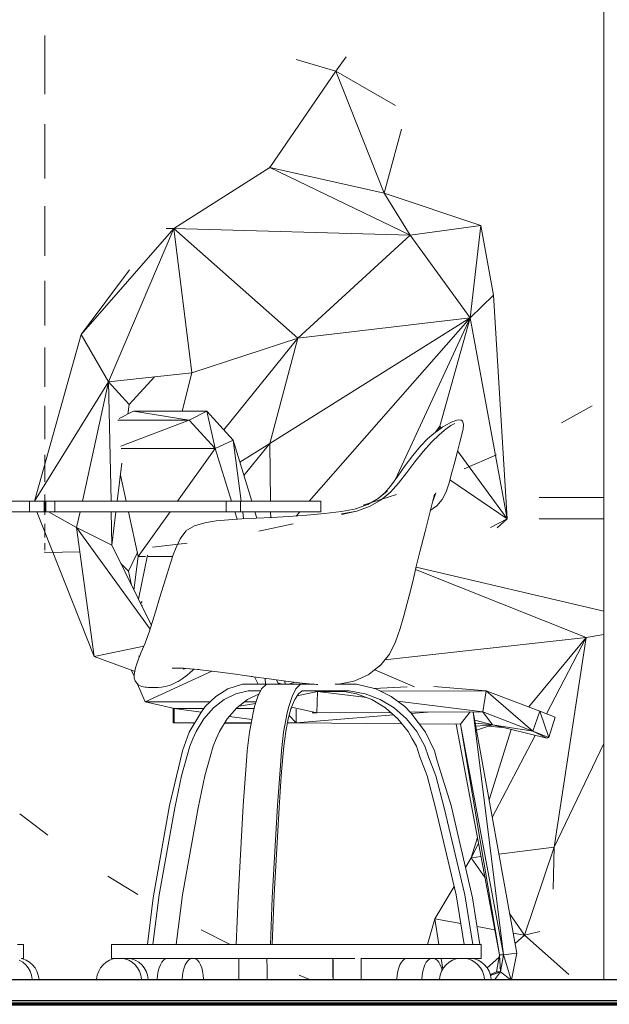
# Model space of a CAD drawing. Header units: millimetres. Extents: x 4 to 415, y 5 to 292.
# Tile 23 of 30: x 276.5 to 284.88, y 95.65 to 109.64. Entities that reach past the tile are written whole.
import ezdxf
from ezdxf.xclip import XClip

# ---------------------------------------------------------------- set-up
doc = ezdxf.new("R2010")
doc.units = ezdxf.units.MM
doc.header["$MEASUREMENT"] = 0
doc.header["$XCLIPFRAME"] = 0
for name, color, linetype in [('01-007-DESSINS IMPORTES_GEOMETRE_EXTERNES_XREF', 7, 'Continuous'), ('02-001-DALLES', 7, 'Continuous'), ('Nouveau_01-011-03-ENVIRONNEMENT-PERSONNAGES_VOITURES', 7, 'Continuous'), ('Nouveau_02-005-REVETEMENT DE SOL', 7, 'Continuous'), ('Nouveau_02-021-CLOISONS SPECIFIQUES HABILLAGE', 7, 'Continuous'), ('Nouveau_04-003-LUMINAIRES', 7, 'Continuous'), ('Nouveau_07-001-MOBILIER CONTRACTUEL', 7, 'Continuous')]:
    doc.layers.add(name, color=color, linetype=linetype)

# ---------------------------------------------------------------- blocks, each defined once
blk = doc.blocks.new('Dessin_1_1', base_point=(537.388, 51.552))
at = {"layer": '02-001-DALLES', "color": 7, "linetype": 'Continuous', "lineweight": 70}
blk.add_line((300.388, 95.652), (213.925, 95.652), dxfattribs=at)
at = {"layer": 'Nouveau_01-011-03-ENVIRONNEMENT-PERSONNAGES_VOITURES', "color": 8, "linetype": 'Continuous', "lineweight": 5}
for p, q in [((280.434, 109.077), (280.995, 108.912)), ((281.141, 109.118), (280.995, 108.912)), ((280.059, 107.542), (280.995, 108.912)), ((280.995, 108.912), (281.682, 107.181)), ((280.995, 108.912), (281.846, 108.423)), ((281.928, 108.088), (281.682, 107.181)), ((278.691, 106.676), (280.059, 107.542)), ((280.047, 107.536), (280.059, 107.542)), ((280.059, 107.542), (280.059, 107.558)), ((282.054, 106.584), (280.059, 107.542)), ((280.059, 107.542), (281.682, 107.181)), ((282.054, 106.584), (281.682, 107.181)), ((281.682, 107.181), (283.058, 106.721)), ((277.374, 105.17), (278.691, 106.676)), ((278.691, 106.676), (277.766, 104.499)), ((278.582, 106.678), (278.691, 106.676)), ((278.691, 106.676), (278.949, 104.625)), ((278.691, 106.676), (280.456, 105.119)), ((278.691, 106.676), (282.054, 106.584)), ((282.054, 106.584), (283.058, 106.721)), ((283.058, 106.721), (282.905, 105.406)), ((283.058, 106.721), (283.238, 105.731)), ((280.456, 105.119), (282.054, 106.584)), ((282.054, 106.584), (282.905, 105.406)), ((277.374, 105.17), (278.061, 106.088)), ((282.905, 105.406), (283.238, 105.731)), ((283.238, 105.731), (283.429, 102.552)), ((280.057, 103.623), (282.905, 105.406)), ((280.456, 105.119), (282.905, 105.406)), ((280.615, 102.802), (282.905, 105.406)), ((282.905, 105.406), (281.846, 103.117)), ((282.905, 105.406), (282.475, 103.866)), ((282.905, 105.406), (283.429, 102.552)), ((276.713, 102.802), (277.374, 105.17)), ((277.374, 105.17), (277.766, 104.499)), ((278.949, 104.625), (280.456, 105.119)), ((279.405, 103.815), (280.456, 105.119)), ((280.057, 103.623), (280.456, 105.119)), ((278.949, 104.625), (277.766, 104.499)), ((278.42, 104.569), (278.056, 104.178)), ((278.811, 104.082), (278.949, 104.625)), ((277.766, 104.499), (276.713, 102.802)), ((277.393, 102.802), (277.766, 104.499)), ((277.766, 104.499), (278.056, 104.178)), ((277.766, 104.499), (277.8, 102.802)), ((278.056, 104.178), (278.039, 104.04)), ((282.475, 103.866), (282.413, 103.783)), ((282.475, 103.866), (282.454, 103.812)), ((282.493, 103.84), (282.475, 103.866)), ((280.057, 103.623), (279.632, 103.358)), ((279.689, 103.168), (280.057, 103.623)), ((280.067, 102.802), (280.057, 103.623)), ((283.429, 102.552), (282.726, 103.519)), ((277.954, 103.342), (277.888, 102.802)), ((283.429, 102.552), (282.618, 103.106)), ((277.56, 100.596), (276.746, 102.652)), ((277.31, 102.426), (276.913, 102.652)), ((277.31, 102.426), (277.36, 102.652)), ((277.803, 102.652), (277.813, 102.178)), ((277.87, 102.652), (277.813, 102.178)), ((280.07, 102.568), (280.069, 102.652)), ((280.43, 102.591), (280.483, 102.652)), ((283.193, 102.429), (283.429, 102.552)), ((283.429, 102.552), (283.291, 102.424)), ((277.813, 102.178), (277.31, 102.426)), ((278.355, 100.981), (277.31, 102.426)), ((277.56, 100.596), (277.31, 102.426)), ((277.813, 102.178), (278.373, 101.036)), ((278.048, 101.808), (278.175, 102.071)), ((278.19, 101.409), (278.319, 102.037)), ((278.048, 101.808), (277.941, 101.917)), ((278.091, 101.61), (278.048, 101.808)), ((282.129, 101.829), (284.556, 100.864)), ((282.137, 101.862), (284.805, 101.239)), ((278.219, 101.35), (278.241, 101.377)), ((278.236, 101.316), (278.245, 101.32)), ((284.805, 100.907), (284.556, 100.864)), ((284.556, 100.864), (281.692, 100.548)), ((284.556, 100.864), (283.739, 99.877)), ((283.99, 99.78), (284.556, 100.864)), ((284.556, 100.864), (284.101, 97.884)), ((278.265, 100.742), (277.56, 100.596)), ((278.127, 100.385), (277.56, 100.596)), ((281.549, 100.406), (282.116, 100.165)), ((280.231, 100.201), (280.169, 100.222)), ((280.276, 100.201), (280.271, 100.245)), ((280.416, 100.228), (280.328, 100.201)), ((283.367, 99.588), (283.161, 99.603)), ((283.175, 98.556), (283.486, 99.559)), ((283.22, 98.307), (283.829, 99.473)), ((284.805, 99.357), (284.101, 97.884)), ((282.92, 97.733), (283.01, 98.023)), ((282.92, 97.733), (283.026, 97.936)), ((284.101, 97.884), (283.315, 97.784)), ((284.101, 97.884), (283.68, 96.634)), ((284.101, 97.884), (284.087, 97.29)), ((282.839, 97.597), (282.92, 97.733)), ((283.06, 97.751), (282.92, 97.733)), ((282.92, 97.733), (283.117, 97.447)), ((282.405, 96.865), (282.679, 97.328)), ((282.301, 96.502), (282.405, 96.865)), ((282.405, 96.865), (282.773, 96.798)), ((282.462, 96.502), (282.405, 96.865)), ((283.466, 96.943), (283.68, 96.634)), ((283.003, 96.757), (283.255, 96.711)), ((283.517, 96.663), (283.68, 96.634)), ((283.68, 96.634), (283.543, 96.516)), ((283.895, 96.687), (283.68, 96.634)), ((283.68, 96.634), (284.308, 96.077)), ((282.516, 96.153), (282.493, 96.302)), ((283.315, 96.319), (283.146, 96.172))]:
    blk.add_line(p, q, dxfattribs=at)
at = {"layer": 'Nouveau_02-005-REVETEMENT DE SOL', "color": 7, "linetype": 'Continuous', "lineweight": 25}
for p, q in [((300.388, 96.002), (273.329, 96.002)), ((300.388, 95.702), (273.329, 95.702))]:
    blk.add_line(p, q, dxfattribs=at)
at = {"layer": 'Nouveau_02-021-CLOISONS SPECIFIQUES HABILLAGE', "color": 8, "linetype": 'Continuous', "lineweight": 5}
blk.add_line((284.805, 96.002), (284.805, 126.352), dxfattribs=at)
at = {"layer": 'Nouveau_04-003-LUMINAIRES', "color": 8, "linetype": 'Continuous', "lineweight": 5}
for p, q in [((276.86, 108.997), (276.86, 109.418)), ((276.86, 107.77), (276.86, 108.161)), ((276.86, 106.637), (276.86, 106.996)), ((276.86, 105.61), (276.86, 105.934)), ((276.86, 104.7), (276.86, 104.984)), ((276.86, 104.463), (276.86, 104.429)), ((276.86, 103.914), (276.86, 104.156)), ((284.204, 103.914), (284.641, 104.156)), ((276.86, 103.914), (276.86, 103.685)), ((276.86, 103.26), (276.86, 103.459)), ((282.822, 103.26), (283.28, 103.459)), ((276.86, 103.26), (276.86, 103.076)), ((276.86, 102.745), (276.86, 102.898)), ((281.382, 102.745), (281.858, 102.898)), ((276.86, 102.745), (276.86, 102.608)), ((276.86, 102.374), (276.86, 102.479)), ((279.899, 102.374), (280.388, 102.479)), ((276.86, 102.374), (276.86, 102.284)), ((276.86, 102.149), (276.86, 102.206)), ((276.86, 102.149), (276.86, 102.108)), ((278.387, 102.149), (278.884, 102.206)), ((276.86, 102.074), (276.86, 102.082)), ((276.86, 102.074), (277.36, 102.082)), ((276.504, 98.357), (276.903, 98.057)), ((277.756, 97.474), (278.181, 97.211)), ((279.082, 96.708), (279.495, 96.502)), ((280.473, 96.066), (280.637, 96.002))]:
    blk.add_line(p, q, dxfattribs=at)
at = {"layer": 'Nouveau_04-003-LUMINAIRES', "color": 7, "linetype": 'Continuous', "lineweight": 20}
for p, q in [((276.86, 108.997), (276.86, 108.586)), ((276.86, 107.77), (276.86, 107.388)), ((276.86, 106.637), (276.86, 106.289)), ((276.86, 105.61), (276.86, 105.299)), ((276.86, 104.7), (276.86, 104.463))]:
    blk.add_line(p, q, dxfattribs=at)
at = {"layer": 'Nouveau_07-001-MOBILIER CONTRACTUEL', "color": 8, "linetype": 'Continuous', "lineweight": 5}
for p, q in [((277.917, 103.978), (278.121, 104.082)), ((278.121, 104.082), (279.163, 104.082)), ((278.91, 103.953), (278.121, 104.082)), ((278.91, 103.953), (279.163, 104.082)), ((279.28, 103.55), (279.163, 104.082)), ((279.163, 104.082), (279.537, 103.669)), ((278.91, 103.953), (277.896, 103.953)), ((277.94, 103.584), (278.91, 103.953)), ((279.28, 103.55), (278.91, 103.953)), ((282.458, 103.816), (282.518, 103.858)), ((282.467, 103.751), (282.564, 103.832)), ((282.567, 103.886), (282.518, 103.858)), ((282.632, 103.878), (282.558, 103.827)), ((282.567, 103.886), (282.622, 103.916)), ((282.622, 103.916), (282.659, 103.933)), ((282.687, 103.908), (282.632, 103.878)), ((282.659, 103.933), (282.679, 103.941)), ((282.679, 103.941), (282.718, 103.954)), ((282.746, 103.956), (282.718, 103.954)), ((282.771, 103.954), (282.746, 103.956)), ((282.78, 103.952), (282.771, 103.954)), ((282.78, 103.952), (282.798, 103.939)), ((282.805, 103.832), (282.788, 103.751)), ((282.798, 103.939), (282.803, 103.927)), ((282.811, 103.898), (282.803, 103.927)), ((282.805, 103.832), (282.81, 103.884)), ((282.805, 103.832), (282.807, 103.845)), ((282.807, 103.845), (282.81, 103.884)), ((282.811, 103.898), (282.81, 103.884)), ((282.299, 103.686), (282.388, 103.764)), ((282.467, 103.751), (282.356, 103.643)), ((282.388, 103.764), (282.458, 103.816)), ((282.788, 103.751), (282.759, 103.643)), ((279.28, 103.55), (277.944, 103.55)), ((278.747, 102.802), (279.28, 103.55)), ((279.28, 103.55), (279.537, 103.669)), ((279.512, 102.802), (279.28, 103.55)), ((279.537, 103.669), (279.801, 102.802)), ((279.537, 103.669), (279.652, 102.802)), ((282.197, 103.582), (282.088, 103.453)), ((282.197, 103.582), (282.299, 103.686)), ((282.236, 103.509), (282.356, 103.643)), ((282.724, 103.509), (282.759, 103.643)), ((282.088, 103.453), (281.979, 103.308)), ((282.117, 103.361), (282.236, 103.509)), ((282.685, 103.361), (282.724, 103.509)), ((281.875, 103.158), (281.979, 103.308)), ((282.004, 103.21), (282.117, 103.361)), ((282.647, 103.21), (282.685, 103.361)), ((278.014, 102.802), (277.933, 103.172)), ((281.875, 103.158), (281.773, 103.014)), ((281.888, 103.06), (282.004, 103.21)), ((282.607, 103.065), (282.647, 103.21)), ((281.773, 103.014), (281.693, 102.92)), ((281.888, 103.06), (281.772, 102.932)), ((281.893, 103.065), (281.888, 103.06)), ((282.562, 102.937), (282.607, 103.065)), ((281.698, 102.925), (281.598, 102.841)), ((281.725, 102.946), (281.599, 102.841)), ((281.772, 102.932), (281.64, 102.822)), ((282.4, 102.902), (282.34, 102.672)), ((282.416, 102.922), (282.377, 102.813)), ((282.505, 102.827), (282.562, 102.937)), ((284.218, 102.852), (283.888, 102.852)), ((284.805, 102.852), (284.218, 102.852)), ((274.21, 102.802), (276.643, 102.802)), ((276.643, 102.802), (276.664, 102.802)), ((276.643, 102.652), (276.643, 102.802)), ((276.664, 102.802), (276.706, 102.802)), ((276.706, 102.802), (276.745, 102.802)), ((276.745, 102.802), (276.781, 102.802)), ((276.781, 102.802), (276.813, 102.802)), ((276.813, 102.802), (276.84, 102.802)), ((276.84, 102.802), (276.851, 102.802)), ((276.851, 102.802), (276.873, 102.802)), ((276.851, 102.652), (276.851, 102.802)), ((276.882, 102.802), (276.873, 102.802)), ((276.873, 102.652), (276.873, 102.802)), ((276.897, 102.802), (276.882, 102.802)), ((276.919, 102.802), (276.897, 102.802)), ((276.947, 102.802), (276.919, 102.802)), ((276.98, 102.802), (276.947, 102.802)), ((276.999, 102.802), (276.98, 102.802)), ((279.435, 102.802), (276.999, 102.802)), ((276.999, 102.652), (276.999, 102.802)), ((279.457, 102.802), (279.435, 102.802)), ((279.435, 102.652), (279.435, 102.802)), ((279.498, 102.802), (279.457, 102.802)), ((279.538, 102.802), (279.498, 102.802)), ((279.574, 102.802), (279.538, 102.802)), ((279.606, 102.802), (279.574, 102.802)), ((279.632, 102.802), (279.606, 102.802)), ((279.642, 102.802), (279.632, 102.802)), ((280.781, 102.802), (279.642, 102.802)), ((279.642, 102.652), (279.642, 102.802)), ((280.781, 102.652), (280.781, 102.802)), ((281.273, 102.691), (281.449, 102.756)), ((281.296, 102.66), (281.482, 102.73)), ((281.449, 102.756), (281.599, 102.841)), ((281.64, 102.822), (281.482, 102.73)), ((281.594, 102.796), (281.592, 102.794)), ((282.339, 102.671), (282.432, 102.734)), ((282.432, 102.734), (282.505, 102.827)), ((274.21, 102.652), (276.643, 102.652)), ((276.643, 102.652), (276.664, 102.652)), ((276.664, 102.652), (276.706, 102.652)), ((276.706, 102.652), (276.745, 102.652)), ((276.745, 102.652), (276.781, 102.652)), ((276.781, 102.652), (276.813, 102.652)), ((276.813, 102.652), (276.84, 102.652)), ((276.84, 102.652), (276.851, 102.652)), ((276.851, 102.652), (276.873, 102.652)), ((276.882, 102.652), (276.873, 102.652)), ((276.897, 102.652), (276.882, 102.652)), ((276.919, 102.652), (276.897, 102.652)), ((276.947, 102.652), (276.919, 102.652)), ((276.98, 102.652), (276.947, 102.652)), ((276.999, 102.652), (276.98, 102.652)), ((279.435, 102.652), (276.999, 102.652)), ((278.187, 102.015), (278.047, 102.652)), ((278.187, 102.015), (278.64, 102.652)), ((279.457, 102.652), (279.435, 102.652)), ((279.498, 102.652), (279.457, 102.652)), ((279.538, 102.652), (279.498, 102.652)), ((279.574, 102.652), (279.538, 102.652)), ((279.591, 102.545), (279.558, 102.652)), ((279.606, 102.652), (279.574, 102.652)), ((279.632, 102.652), (279.606, 102.652)), ((279.642, 102.652), (279.632, 102.652)), ((280.781, 102.652), (279.642, 102.652)), ((279.672, 102.652), (279.685, 102.55)), ((279.846, 102.652), (279.874, 102.559)), ((279.864, 102.559), (280.088, 102.569)), ((280.088, 102.569), (280.328, 102.583)), ((280.328, 102.583), (280.581, 102.604)), ((280.834, 102.629), (280.581, 102.604)), ((281.074, 102.654), (280.834, 102.629)), ((281.074, 102.654), (281.284, 102.693)), ((281.271, 102.656), (281.074, 102.615)), ((281.078, 102.62), (281.296, 102.66)), ((282.264, 102.373), (282.34, 102.672)), ((278.986, 102.452), (278.865, 102.381)), ((278.986, 102.452), (279.133, 102.495)), ((279.133, 102.495), (279.295, 102.522)), ((279.295, 102.522), (279.47, 102.538)), ((279.47, 102.538), (279.659, 102.549)), ((279.659, 102.549), (279.864, 102.559)), ((284.218, 102.552), (283.888, 102.552)), ((284.805, 102.552), (284.218, 102.552)), ((278.861, 102.376), (278.781, 102.267)), ((278.865, 102.381), (278.861, 102.376)), ((282.264, 102.373), (282.191, 102.081)), ((278.781, 102.267), (278.726, 102.146)), ((278.126, 101.539), (278.187, 102.015)), ((278.289, 102.015), (278.187, 102.015)), ((278.677, 102.015), (278.329, 102.015)), ((278.685, 102.038), (278.645, 101.92)), ((278.685, 102.038), (278.726, 102.146)), ((282.139, 101.873), (282.191, 102.081)), ((278.645, 101.92), (278.597, 101.771)), ((282.139, 101.873), (282.098, 101.704)), ((278.597, 101.771), (278.544, 101.602)), ((278.544, 101.602), (278.491, 101.423)), ((282.055, 101.529), (282.098, 101.704)), ((282.055, 101.529), (282.01, 101.351)), ((278.491, 101.423), (278.439, 101.245)), ((281.964, 101.172), (282.01, 101.351)), ((278.439, 101.245), (278.386, 101.076)), ((281.964, 101.172), (281.91, 100.991)), ((278.386, 101.076), (278.341, 100.941)), ((278.338, 100.93), (278.283, 100.786)), ((278.341, 100.941), (278.333, 100.916)), ((281.845, 100.805), (281.91, 100.991)), ((278.23, 100.655), (278.283, 100.786)), ((281.845, 100.805), (281.757, 100.63)), ((278.182, 100.535), (278.23, 100.655)), ((281.64, 100.482), (281.757, 100.63)), ((278.147, 100.435), (278.182, 100.535)), ((278.208, 100.599), (278.188, 100.599)), ((281.568, 100.422), (281.631, 100.472)), ((281.64, 100.482), (281.631, 100.472)), ((278.129, 100.314), (278.093, 100.397)), ((278.132, 100.364), (278.129, 100.337)), ((278.129, 100.285), (278.129, 100.337)), ((278.132, 100.364), (278.147, 100.435)), ((278.284, 99.952), (279.235, 100.388)), ((278.83, 100.427), (278.668, 100.427)), ((278.681, 100.427), (278.668, 100.427)), ((278.788, 100.427), (278.764, 100.427)), ((278.831, 100.427), (278.764, 100.427)), ((278.784, 100.431), (278.806, 100.429)), ((278.861, 100.425), (278.784, 100.431)), ((278.861, 100.425), (278.806, 100.429)), ((279.029, 100.411), (278.806, 100.429)), ((278.882, 100.329), (278.813, 100.278)), ((278.823, 100.415), (278.863, 100.424)), ((279.046, 100.41), (278.861, 100.425)), ((279.029, 100.411), (278.861, 100.425)), ((278.964, 100.401), (278.882, 100.329)), ((278.964, 100.401), (278.978, 100.415)), ((279.311, 100.379), (279.029, 100.411)), ((279.052, 100.409), (279.029, 100.411)), ((279.052, 100.409), (279.046, 100.41)), ((279.567, 100.344), (279.311, 100.379)), ((279.695, 100.325), (279.567, 100.344)), ((281.266, 100.25), (281.455, 100.334)), ((281.455, 100.334), (281.47, 100.343)), ((281.47, 100.343), (281.568, 100.422)), ((281.568, 100.422), (281.619, 100.463)), ((278.142, 100.248), (278.129, 100.285)), ((278.15, 100.235), (278.142, 100.248)), ((278.15, 100.235), (278.17, 100.209)), ((278.17, 100.209), (278.191, 100.189)), ((278.284, 99.952), (278.177, 100.202)), ((278.191, 100.189), (278.214, 100.176)), ((278.608, 100.176), (278.647, 100.189)), ((278.647, 100.189), (278.691, 100.209)), ((278.691, 100.209), (278.742, 100.235)), ((278.754, 100.241), (278.742, 100.235)), ((278.813, 100.278), (278.754, 100.241)), ((279.46, 100.133), (279.671, 100.201)), ((279.671, 100.201), (280.008, 100.201)), ((279.827, 100.306), (279.695, 100.325)), ((279.804, 100.31), (279.695, 100.325)), ((280.049, 100.275), (279.827, 100.306)), ((279.89, 100.201), (279.84, 100.305)), ((279.941, 100.133), (280.008, 100.201)), ((279.993, 100.283), (279.998, 100.201)), ((280.008, 100.201), (280.493, 100.201)), ((280.284, 100.243), (280.049, 100.275)), ((280.15, 100.261), (280.179, 100.201)), ((280.516, 100.216), (280.284, 100.243)), ((280.427, 100.133), (280.493, 100.201)), ((280.493, 100.201), (280.611, 100.201)), ((280.723, 100.198), (280.516, 100.216)), ((280.691, 100.201), (280.611, 100.201)), ((280.723, 100.198), (280.74, 100.197)), ((281.289, 100.201), (280.985, 100.201)), ((281.029, 100.201), (281.04, 100.202)), ((281.04, 100.202), (281.228, 100.238)), ((281.228, 100.238), (281.248, 100.243)), ((281.248, 100.243), (281.266, 100.25)), ((281.562, 100.133), (281.289, 100.201)), ((278.214, 100.176), (278.238, 100.167)), ((278.262, 100.162), (278.238, 100.167)), ((278.262, 100.162), (278.284, 100.159)), ((278.284, 100.159), (278.306, 100.157)), ((278.306, 100.157), (278.328, 100.156)), ((278.328, 100.156), (278.35, 100.154)), ((278.374, 100.153), (278.35, 100.154)), ((278.374, 100.153), (278.397, 100.152)), ((278.397, 100.152), (278.421, 100.153)), ((278.445, 100.154), (278.421, 100.153)), ((278.469, 100.156), (278.445, 100.154)), ((278.469, 100.156), (278.517, 100.159)), ((278.517, 100.159), (278.574, 100.167)), ((278.574, 100.167), (278.608, 100.176)), ((279.292, 100.026), (279.46, 100.133)), ((279.575, 100.066), (279.409, 99.984)), ((279.75, 100.109), (279.575, 100.066)), ((279.907, 100.066), (279.741, 99.984)), ((279.892, 100.108), (279.75, 100.109)), ((279.888, 100.026), (279.941, 100.133)), ((279.929, 100.108), (279.892, 100.108)), ((280.374, 100.026), (280.427, 100.133)), ((280.463, 100.066), (280.411, 99.984)), ((280.736, 100.096), (280.445, 100.038)), ((280.518, 100.109), (280.463, 100.066)), ((280.563, 100.108), (280.518, 100.109)), ((280.518, 100.108), (280.563, 100.108)), ((280.611, 100.108), (280.563, 100.108)), ((280.611, 100.108), (281.002, 100.108)), ((280.668, 100.108), (280.736, 100.096)), ((280.736, 100.096), (280.727, 99.793)), ((280.736, 100.096), (280.966, 100.108)), ((280.736, 100.096), (281.121, 100.098)), ((280.736, 100.096), (281.435, 100.011)), ((281.002, 100.108), (281.186, 100.109)), ((281.066, 100.108), (281.29, 100.066)), ((281.186, 100.109), (281.413, 100.066)), ((281.29, 100.066), (281.505, 99.984)), ((281.413, 100.066), (281.628, 99.984)), ((281.538, 100.139), (282.01, 100.164)), ((281.78, 100.026), (281.562, 100.133)), ((281.627, 100.101), (283.135, 100.109)), ((282.388, 100.168), (283.135, 100.109)), ((283.135, 100.109), (283.087, 99.81)), ((283.135, 100.109), (283.895, 99.817)), ((283.135, 100.109), (283.794, 99.532)), ((278.703, 99.858), (278.284, 99.952)), ((279.214, 99.952), (278.284, 99.952)), ((279.14, 99.882), (279.292, 100.026)), ((279.409, 99.984), (279.256, 99.864)), ((279.741, 99.984), (279.588, 99.864)), ((279.855, 99.928), (279.623, 99.891)), ((279.863, 99.952), (279.701, 99.952)), ((279.84, 99.882), (279.888, 100.026)), ((280.326, 99.882), (280.374, 100.026)), ((280.411, 99.984), (280.362, 99.864)), ((281.505, 99.984), (281.704, 99.864)), ((281.628, 99.984), (281.826, 99.864)), ((281.976, 99.882), (281.78, 100.026)), ((281.873, 99.958), (283.087, 99.81)), ((278.682, 99.858), (278.696, 99.858)), ((278.696, 99.654), (278.682, 99.858)), ((278.682, 99.654), (278.682, 99.858)), ((278.696, 99.858), (279.123, 99.858)), ((279.082, 99.802), (278.696, 99.858)), ((278.696, 99.654), (278.696, 99.858)), ((278.828, 99.858), (278.85, 99.858)), ((278.912, 99.517), (279.075, 99.793)), ((279.075, 99.793), (279.14, 99.882)), ((279.256, 99.864), (279.121, 99.71)), ((279.123, 99.858), (279.123, 99.858)), ((279.123, 99.858), (279.123, 99.858)), ((279.588, 99.864), (279.453, 99.71)), ((279.583, 99.858), (279.834, 99.858)), ((279.768, 99.517), (279.819, 99.793)), ((279.819, 99.793), (279.84, 99.882)), ((279.834, 99.858), (279.834, 99.858)), ((280.253, 99.517), (280.305, 99.793)), ((280.305, 99.793), (280.326, 99.882)), ((280.362, 99.864), (280.319, 99.71)), ((280.36, 99.857), (280.365, 99.857)), ((280.727, 99.793), (280.366, 99.873)), ((280.433, 99.844), (280.431, 99.652)), ((280.727, 99.793), (280.659, 99.793)), ((281.776, 99.801), (280.727, 99.793)), ((281.704, 99.864), (281.879, 99.71)), ((281.826, 99.864), (282.001, 99.71)), ((282.061, 99.793), (281.976, 99.882)), ((283.087, 99.81), (282.052, 99.803)), ((282.272, 99.517), (282.061, 99.793)), ((282.3, 99.804), (282.067, 99.785)), ((282.903, 99.809), (282.766, 99.633)), ((282.946, 99.809), (283.377, 96.355)), ((282.949, 99.809), (283.568, 96.38)), ((283.794, 99.532), (283.087, 99.81)), ((283.225, 99.623), (283.087, 99.81)), ((283.895, 99.817), (283.794, 99.532)), ((283.895, 99.817), (284.116, 99.731)), ((283.895, 99.817), (284.022, 99.443)), ((278.682, 99.654), (278.696, 99.654)), ((278.847, 99.654), (278.682, 99.654)), ((278.835, 99.652), (278.682, 99.654)), ((278.696, 99.654), (278.993, 99.654)), ((278.829, 99.654), (278.835, 99.652)), ((278.918, 99.653), (278.832, 99.654)), ((278.835, 99.652), (278.839, 99.654)), ((278.918, 99.653), (278.835, 99.652)), ((278.991, 99.651), (278.835, 99.652)), ((278.918, 99.654), (278.918, 99.653)), ((278.992, 99.653), (278.918, 99.653)), ((278.918, 99.653), (278.992, 99.652)), ((279.121, 99.71), (279.008, 99.528)), ((279.453, 99.71), (279.34, 99.528)), ((279.552, 99.646), (279.414, 99.647)), ((279.792, 99.647), (279.415, 99.649)), ((279.415, 99.649), (279.791, 99.645)), ((279.418, 99.654), (279.793, 99.654)), ((279.801, 99.697), (279.482, 99.744)), ((280.319, 99.71), (280.284, 99.528)), ((280.431, 99.652), (280.308, 99.653)), ((280.431, 99.652), (280.332, 99.754)), ((281.817, 99.765), (280.431, 99.652)), ((281.935, 99.64), (280.431, 99.652)), ((281.879, 99.71), (282.025, 99.528)), ((282.001, 99.71), (282.148, 99.528)), ((282.766, 99.633), (282.18, 99.638)), ((283.322, 96.355), (282.708, 99.634)), ((283.322, 96.355), (282.766, 99.633)), ((283.377, 96.355), (282.766, 99.633)), ((283.225, 99.623), (282.971, 99.689)), ((283.225, 99.623), (282.978, 99.648)), ((284.116, 99.731), (284.022, 99.443)), ((278.815, 99.253), (278.912, 99.517)), ((279.008, 99.528), (278.964, 99.425)), ((279.34, 99.528), (279.296, 99.425)), ((279.737, 99.253), (279.768, 99.517)), ((280.223, 99.253), (280.253, 99.517)), ((280.284, 99.528), (280.27, 99.425)), ((282.025, 99.528), (282.082, 99.425)), ((282.148, 99.528), (282.205, 99.425)), ((282.398, 99.253), (282.272, 99.517)), ((282.986, 99.604), (283.225, 99.623)), ((282.996, 99.55), (283.225, 99.623)), ((283.996, 99.432), (283.225, 99.623)), ((283.794, 99.532), (283.225, 99.623)), ((284.022, 99.443), (283.794, 99.532)), ((283.996, 99.432), (283.794, 99.532)), ((278.964, 99.425), (278.919, 99.321)), ((279.296, 99.425), (279.251, 99.321)), ((280.27, 99.425), (280.256, 99.321)), ((282.082, 99.425), (282.14, 99.321)), ((282.205, 99.425), (282.263, 99.321)), ((284.022, 99.443), (283.996, 99.432)), ((278.784, 99.112), (278.815, 99.253)), ((278.919, 99.321), (278.879, 99.171)), ((279.251, 99.321), (279.211, 99.171)), ((279.727, 99.112), (279.737, 99.253)), ((280.213, 99.112), (280.223, 99.253)), ((280.256, 99.321), (280.243, 99.171)), ((282.14, 99.321), (282.192, 99.171)), ((282.263, 99.321), (282.314, 99.171)), ((282.438, 99.112), (282.398, 99.253)), ((278.632, 98.477), (278.784, 99.112)), ((278.879, 99.171), (278.8, 98.9)), ((279.211, 99.171), (279.132, 98.9)), ((279.679, 98.477), (279.727, 99.112)), ((280.165, 98.477), (280.213, 99.112)), ((280.243, 99.171), (280.218, 98.9)), ((282.192, 99.171), (282.295, 98.9)), ((282.314, 99.171), (282.418, 98.9)), ((282.635, 98.477), (282.438, 99.112)), ((278.8, 98.9), (278.708, 98.445)), ((279.132, 98.9), (279.04, 98.445)), ((280.218, 98.9), (280.189, 98.445)), ((282.295, 98.9), (282.414, 98.445)), ((282.418, 98.9), (282.536, 98.445)), ((278.398, 97.167), (278.632, 98.477)), ((278.708, 98.445), (278.482, 97.209)), ((279.04, 98.445), (278.814, 97.209)), ((279.605, 97.167), (279.679, 98.477)), ((280.091, 97.167), (280.165, 98.477)), ((280.189, 98.445), (280.117, 97.209)), ((282.414, 98.445), (282.707, 97.209)), ((282.536, 98.445), (282.83, 97.209)), ((282.939, 97.167), (282.635, 98.477)), ((278.318, 96.502), (278.398, 97.167)), ((278.482, 97.209), (278.394, 96.502)), ((278.814, 97.209), (278.726, 96.502)), ((279.579, 96.502), (279.605, 97.167)), ((280.065, 96.502), (280.091, 97.167)), ((280.117, 97.209), (280.089, 96.502)), ((282.707, 97.209), (282.821, 96.502)), ((282.83, 97.209), (282.944, 96.502)), ((283.042, 96.502), (282.939, 97.167)), ((276.47, 96.502), (276.525, 96.502)), ((276.525, 96.502), (276.557, 96.502)), ((276.557, 96.302), (276.557, 96.502)), ((277.857, 96.502), (277.807, 96.502)), ((277.807, 96.302), (277.807, 96.502)), ((277.986, 96.502), (277.857, 96.502)), ((278.189, 96.502), (277.986, 96.502)), ((278.46, 96.502), (278.189, 96.502)), ((278.792, 96.502), (278.46, 96.502)), ((279.173, 96.502), (278.792, 96.502)), ((279.593, 96.502), (279.173, 96.502)), ((280.038, 96.502), (279.593, 96.502)), ((280.495, 96.502), (280.038, 96.502)), ((280.951, 96.502), (280.495, 96.502)), ((281.391, 96.502), (280.951, 96.502)), ((281.801, 96.502), (281.391, 96.502)), ((282.171, 96.502), (281.801, 96.502)), ((282.487, 96.502), (282.171, 96.502)), ((282.742, 96.502), (282.487, 96.502)), ((282.926, 96.502), (282.742, 96.502)), ((283.034, 96.502), (282.926, 96.502)), ((283.064, 96.502), (283.034, 96.502)), ((283.064, 96.302), (283.064, 96.502)), ((276.495, 96.281), (276.544, 96.252)), ((276.523, 96.303), (276.539, 96.3)), ((276.531, 96.302), (276.557, 96.302)), ((276.539, 96.3), (276.592, 96.281)), ((276.592, 96.281), (276.64, 96.252)), ((277.779, 96.281), (277.731, 96.252)), ((277.832, 96.3), (277.779, 96.281)), ((277.857, 96.302), (277.807, 96.302)), ((277.84, 96.302), (277.832, 96.3)), ((277.986, 96.302), (277.857, 96.302)), ((278.189, 96.302), (277.986, 96.302)), ((277.998, 96.3), (277.99, 96.302)), ((278.051, 96.281), (277.998, 96.3)), ((278.099, 96.252), (278.051, 96.281)), ((278.093, 96.3), (278.085, 96.302)), ((278.145, 96.281), (278.093, 96.3)), ((278.194, 96.252), (278.145, 96.281)), ((278.46, 96.302), (278.189, 96.302)), ((278.792, 96.302), (278.46, 96.302)), ((278.544, 96.281), (278.521, 96.252)), ((278.569, 96.3), (278.544, 96.281)), ((278.573, 96.302), (278.569, 96.3)), ((279.173, 96.302), (278.792, 96.302)), ((278.899, 96.281), (278.876, 96.252)), ((278.924, 96.3), (278.899, 96.281)), ((278.928, 96.302), (278.924, 96.3)), ((279.003, 96.3), (278.999, 96.302)), ((279.028, 96.281), (279.003, 96.3)), ((279.051, 96.252), (279.028, 96.281)), ((279.593, 96.302), (279.173, 96.302)), ((280.038, 96.302), (279.593, 96.302)), ((279.617, 96.3), (279.616, 96.281)), ((279.616, 96.281), (279.616, 96.252)), ((279.617, 96.3), (279.617, 96.302)), ((279.617, 96.302), (279.617, 96.3)), ((279.617, 96.281), (279.617, 96.3)), ((279.617, 96.252), (279.617, 96.281)), ((280.017, 96.3), (280.017, 96.302)), ((280.017, 96.281), (280.017, 96.3)), ((280.017, 96.252), (280.017, 96.281)), ((280.495, 96.302), (280.038, 96.302)), ((280.951, 96.302), (280.495, 96.302)), ((281.268, 96.302), (280.951, 96.302)), ((280.954, 96.252), (280.955, 96.281)), ((280.955, 96.3), (280.955, 96.302)), ((280.955, 96.302), (280.955, 96.3)), ((280.955, 96.281), (280.955, 96.3)), ((280.955, 96.3), (280.956, 96.281)), ((280.956, 96.281), (280.956, 96.252)), ((281.355, 96.306), (281.355, 96.3)), ((281.391, 96.302), (281.355, 96.302)), ((281.355, 96.3), (281.356, 96.281)), ((281.356, 96.281), (281.356, 96.252)), ((281.801, 96.302), (281.391, 96.302)), ((282.171, 96.302), (281.801, 96.302)), ((281.928, 96.252), (281.951, 96.281)), ((281.951, 96.281), (281.976, 96.3)), ((281.976, 96.3), (281.98, 96.302)), ((282.487, 96.302), (282.171, 96.302)), ((282.282, 96.252), (282.306, 96.281)), ((282.306, 96.281), (282.331, 96.3)), ((282.331, 96.3), (282.334, 96.302)), ((282.406, 96.302), (282.41, 96.3)), ((282.41, 96.3), (282.435, 96.281)), ((282.435, 96.281), (282.458, 96.252)), ((282.742, 96.302), (282.487, 96.302)), ((282.605, 96.252), (282.653, 96.281)), ((282.653, 96.281), (282.706, 96.3)), ((282.706, 96.3), (282.714, 96.302)), ((282.926, 96.302), (282.742, 96.302)), ((282.864, 96.302), (282.872, 96.3)), ((282.872, 96.3), (282.925, 96.281)), ((282.925, 96.281), (282.973, 96.252)), ((283.034, 96.302), (282.926, 96.302)), ((282.958, 96.302), (282.967, 96.3)), ((282.967, 96.3), (283.019, 96.281)), ((283.019, 96.281), (283.068, 96.252)), ((283.064, 96.302), (283.034, 96.302)), ((283.278, 96.112), (283.322, 96.355)), ((283.335, 96.115), (283.322, 96.355)), ((283.377, 96.355), (283.322, 96.355)), ((283.335, 96.115), (283.377, 96.355)), ((283.568, 96.38), (283.377, 96.355)), ((283.377, 96.355), (283.49, 96.002)), ((283.568, 96.38), (283.494, 96.002)), ((276.544, 96.252), (276.587, 96.215)), ((276.587, 96.215), (276.622, 96.171)), ((276.622, 96.171), (276.65, 96.121)), ((276.64, 96.252), (276.683, 96.215)), ((276.683, 96.215), (276.719, 96.171)), ((276.719, 96.171), (276.747, 96.121)), ((277.652, 96.171), (277.624, 96.121)), ((277.688, 96.215), (277.652, 96.171)), ((277.731, 96.252), (277.688, 96.215)), ((278.142, 96.215), (278.099, 96.252)), ((278.178, 96.171), (278.142, 96.215)), ((278.206, 96.121), (278.178, 96.171)), ((278.237, 96.215), (278.194, 96.252)), ((278.273, 96.171), (278.237, 96.215)), ((278.301, 96.121), (278.273, 96.171)), ((278.484, 96.171), (278.47, 96.121)), ((278.501, 96.215), (278.484, 96.171)), ((278.521, 96.252), (278.501, 96.215)), ((278.838, 96.171), (278.825, 96.121)), ((278.855, 96.215), (278.838, 96.171)), ((278.876, 96.252), (278.855, 96.215)), ((279.072, 96.215), (279.051, 96.252)), ((279.089, 96.171), (279.072, 96.215)), ((279.102, 96.121), (279.089, 96.171)), ((279.616, 96.252), (279.616, 96.215)), ((279.616, 96.215), (279.616, 96.171)), ((279.616, 96.171), (279.616, 96.121)), ((279.618, 96.215), (279.617, 96.252)), ((279.618, 96.171), (279.618, 96.215)), ((279.618, 96.121), (279.618, 96.171)), ((280.018, 96.215), (280.017, 96.252)), ((280.018, 96.171), (280.018, 96.215)), ((280.018, 96.121), (280.018, 96.171)), ((280.954, 96.215), (280.954, 96.252)), ((280.954, 96.171), (280.954, 96.215)), ((280.954, 96.121), (280.954, 96.171)), ((280.956, 96.252), (280.956, 96.215)), ((280.956, 96.215), (280.956, 96.171)), ((280.956, 96.171), (280.956, 96.121)), ((281.356, 96.252), (281.356, 96.215)), ((281.356, 96.215), (281.356, 96.171)), ((281.356, 96.171), (281.356, 96.121)), ((281.877, 96.121), (281.89, 96.171)), ((281.89, 96.171), (281.907, 96.215)), ((281.907, 96.215), (281.928, 96.252)), ((282.232, 96.121), (282.245, 96.171)), ((282.245, 96.171), (282.262, 96.215)), ((282.262, 96.215), (282.282, 96.252)), ((282.458, 96.252), (282.478, 96.215)), ((282.478, 96.215), (282.496, 96.171)), ((282.496, 96.171), (282.505, 96.134)), ((282.498, 96.121), (282.526, 96.171)), ((282.526, 96.171), (282.562, 96.215)), ((282.562, 96.215), (282.605, 96.252)), ((282.973, 96.252), (283.016, 96.215)), ((283.016, 96.215), (283.052, 96.171)), ((283.052, 96.171), (283.08, 96.121)), ((283.068, 96.252), (283.111, 96.215)), ((283.111, 96.215), (283.147, 96.171)), ((283.147, 96.171), (283.175, 96.121)), ((276.65, 96.121), (276.67, 96.067)), ((276.67, 96.067), (276.679, 96.01)), ((276.679, 96.01), (276.679, 96.002)), ((276.747, 96.121), (276.766, 96.067)), ((276.766, 96.067), (276.776, 96.01)), ((276.776, 96.01), (276.776, 96.002)), ((277.605, 96.067), (277.595, 96.01)), ((277.595, 96.01), (277.595, 96.002)), ((277.624, 96.121), (277.605, 96.067)), ((278.225, 96.067), (278.206, 96.121)), ((278.235, 96.01), (278.225, 96.067)), ((278.235, 96.002), (278.235, 96.01)), ((278.32, 96.067), (278.301, 96.121)), ((278.33, 96.01), (278.32, 96.067)), ((278.33, 96.002), (278.33, 96.01)), ((278.461, 96.067), (278.457, 96.01)), ((278.457, 96.01), (278.457, 96.002)), ((278.47, 96.121), (278.461, 96.067)), ((278.816, 96.067), (278.811, 96.01)), ((278.811, 96.01), (278.811, 96.002)), ((278.825, 96.121), (278.816, 96.067)), ((279.111, 96.067), (279.102, 96.121)), ((279.116, 96.01), (279.111, 96.067)), ((279.116, 96.002), (279.116, 96.01)), ((279.616, 96.121), (279.616, 96.067)), ((279.616, 96.002), (279.618, 96.067)), ((279.616, 96.067), (279.616, 96.01)), ((279.616, 96.01), (279.616, 96.002)), ((279.618, 96.067), (279.618, 96.121)), ((279.618, 96.002), (279.618, 96.01)), ((280.018, 96.067), (280.018, 96.121)), ((280.018, 96.01), (280.018, 96.067)), ((280.018, 96.002), (280.018, 96.01)), ((280.954, 96.067), (280.954, 96.121)), ((280.956, 96.002), (280.954, 96.067)), ((280.954, 96.002), (280.954, 96.01)), ((280.956, 96.121), (280.956, 96.067)), ((280.956, 96.067), (280.956, 96.01)), ((280.956, 96.01), (280.956, 96.002)), ((281.356, 96.121), (281.356, 96.067)), ((281.356, 96.067), (281.356, 96.01)), ((281.356, 96.01), (281.356, 96.002)), ((281.863, 96.01), (281.868, 96.067)), ((281.863, 96.002), (281.863, 96.01)), ((281.868, 96.067), (281.877, 96.121)), ((282.218, 96.01), (282.222, 96.067)), ((282.218, 96.002), (282.218, 96.01)), ((282.222, 96.067), (282.232, 96.121)), ((282.469, 96.01), (282.479, 96.067)), ((282.469, 96.002), (282.469, 96.01)), ((282.479, 96.067), (282.498, 96.121)), ((283.08, 96.121), (283.099, 96.067)), ((283.099, 96.067), (283.109, 96.01)), ((283.109, 96.01), (283.109, 96.002)), ((283.175, 96.121), (283.194, 96.067)), ((283.19, 96.077), (283.278, 96.112)), ((283.194, 96.067), (283.335, 96.115)), ((283.194, 96.067), (283.203, 96.01)), ((283.195, 96.059), (283.335, 96.115)), ((283.203, 96.01), (283.203, 96.002)), ((283.335, 96.115), (283.25, 96.002)), ((283.278, 96.112), (283.335, 96.115)), ((283.335, 96.115), (283.482, 96.002))]:
    blk.add_line(p, q, dxfattribs=at)

msp = doc.modelspace()

# ---------------------------------------------------------------- block references
at = {"layer": '01-007-DESSINS IMPORTES_GEOMETRE_EXTERNES_XREF', "color": 7, "linetype": 'Continuous', "lineweight": 20}
ref = msp.add_blockref('Dessin_1_1', (537.388, 51.552), dxfattribs=at)
XClip(ref).set_block_clipping_path([(4.0594847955, 31.4618060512), (414.0594847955, 291.8429379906)])

doc.saveas('drawing.dxf')
